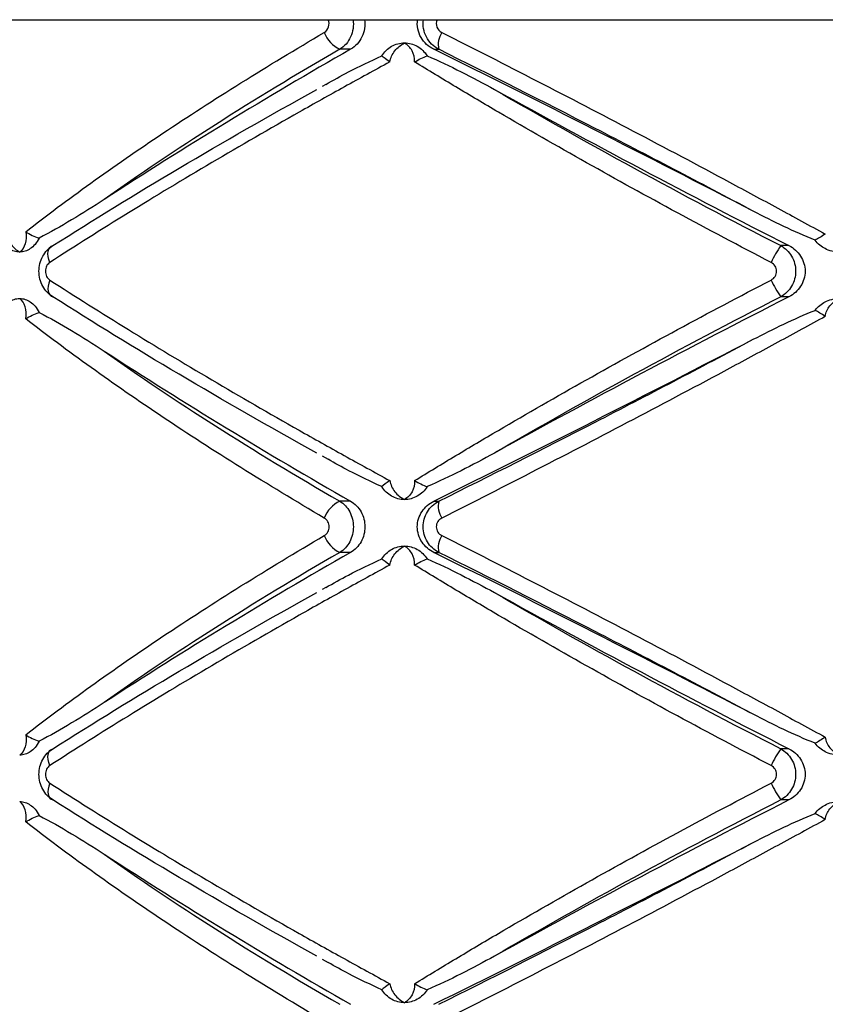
# Paper-space layout '_Posterior' of a CAD drawing. Header units: millimetres. Extents: x -145 to 255, y -320 to 324.
# Tile 12 of 17: x 12 to 54, y -20 to 31. Entities that reach past the tile are written whole.
import ezdxf

# ---------------------------------------------------------------- set-up
doc = ezdxf.new("R2010")
doc.units = ezdxf.units.MM

psp = doc.layouts.new('_Posterior')

# ---------------------------------------------------------------- linework, layer by layer
at = {"color": 7, "linetype": 'Continuous', "lineweight": 25}
for p, q in [((-27.918, 30.516), (137.082, 30.516)), ((29.255, 28.985), (28.698, 28.985)), ((33.564, 28.985), (33.813, 28.985)), ((27.976, 27.165), (27.789, 27.062)), ((51.916, 18.84), (51.49, 18.84)), ((51.916, 16.193), (51.49, 16.193)), ((27.785, 7.971), (28.096, 7.797)), ((29.255, 5.632), (28.698, 5.632)), ((33.564, 5.632), (33.813, 5.632)), ((29.255, 2.985), (28.698, 2.985)), ((33.564, 2.985), (33.813, 2.985)), ((27.976, 1.165), (27.789, 1.062)), ((51.916, -7.16), (51.49, -7.16)), ((51.916, -9.807), (51.49, -9.807)), ((27.785, -18.029), (28.096, -18.203))]:
    psp.add_line(p, q, dxfattribs=at)
at = {"color": 7, "linetype": 'Continuous', "lineweight": 25, "flags": 128}
for points in [[(13.709, 17.97), (13.655, 18.127), (13.622, 18.279), (13.611, 18.421), (13.622, 18.548), (13.654, 18.656), (13.707, 18.743), (13.779, 18.805), (13.868, 18.84)], [(13.709, 17.062), (13.655, 16.905), (13.622, 16.753), (13.611, 16.611), (13.622, 16.484), (13.654, 16.376), (13.707, 16.289), (13.779, 16.228), (13.868, 16.193)], [(13.709, -8.03), (13.655, -7.873), (13.622, -7.721), (13.611, -7.579), (13.622, -7.452), (13.654, -7.344), (13.707, -7.257), (13.779, -7.195), (13.868, -7.16)], [(13.709, -8.938), (13.655, -9.095), (13.622, -9.247), (13.611, -9.389), (13.622, -9.516), (13.654, -9.624), (13.707, -9.711), (13.779, -9.772), (13.868, -9.807)]]:
    psp.add_lwpolyline(points, dxfattribs=at)
at = {"color": 7, "linetype": 'Continuous', "lineweight": 25}
for centre, radius, start, end in [((29.361, 30.399), 1.561, 200.3917, 244.8612), ((34.917, 29.231), 1.131, 146.55, 192.568), ((160.748, -201.151), 265.053, 119.74229, 122.96695), ((-383.769, -814.962), 941.495, 62.561193, 63.687592), ((279.772, 467.011), 502.769, 241.08731, 243.05062), ((57.075, 15.084), 6.73, 146.0826, 154.6077), ((57.075, 19.948), 6.73, 205.3923, 213.9174), ((279.772, -431.979), 502.769, 116.94938, 118.91269), ((-383.769, 849.58), 941.495, 296.312408, 297.438807), ((160.748, 235.769), 265.053, 237.03305, 240.25771), ((29.361, 4.219), 1.561, 115.1388, 159.6083), ((34.917, 5.386), 1.131, 167.432, 213.45), ((29.361, 4.399), 1.561, 200.3917, 244.8612), ((34.917, 3.231), 1.131, 146.55, 192.568), ((160.748, -227.151), 265.053, 119.74229, 122.96695), ((-383.769, -840.962), 941.495, 62.561193, 63.687592), ((279.772, 441.011), 502.769, 241.08731, 243.05062), ((57.075, -10.916), 6.73, 146.0826, 154.6077), ((57.075, -6.052), 6.73, 205.3923, 213.9174), ((279.772, -457.979), 502.769, 116.94938, 118.91269), ((-383.769, 823.58), 941.495, 296.312408, 297.438807), ((160.748, 209.769), 265.053, 237.03305, 240.25771)]:
    psp.add_arc(centre, radius, start, end, dxfattribs=at)
for points, knots in [([(27.898, 29.855), (28.002, 29.916), (28.082, 30.02), (28.158, 30.262), (28.153, 30.398), (28.106, 30.516)], [0, 0, 0, 0, 0.5, 0.5, 1, 1, 1, 1]), ([(29.388, 30.516), (29.425, 30.214), (29.378, 29.899), (29.196, 29.493), (29.115, 29.367), (28.928, 29.151), (28.818, 29.057), (28.698, 28.985)], [0, 0, 0, 0, 0.5, 0.5, 0.75, 0.75, 1, 1, 1, 1]), ([(29.983, 30.516), (30.023, 30.214), (29.972, 29.898), (29.779, 29.492), (29.694, 29.366), (29.496, 29.15), (29.381, 29.057), (29.255, 28.985)], [0, 0, 0, 0, 0.5, 0.5, 0.75, 0.75, 1, 1, 1, 1]), ([(33.564, 28.985), (33.426, 29.053), (33.3, 29.138), (33.073, 29.346), (32.974, 29.468), (32.819, 29.737), (32.761, 29.888), (32.701, 30.197), (32.697, 30.36), (32.721, 30.516)], [0, 0, 0, 0, 0.25, 0.25, 0.5, 0.5, 0.75, 0.75, 1, 1, 1, 1]), ([(33.813, 28.985), (33.677, 29.057), (33.554, 29.147), (33.337, 29.365), (33.246, 29.489), (33.105, 29.76), (33.055, 29.908), (33.003, 30.209), (33.001, 30.365), (33.022, 30.516)], [0, 0, 0, 0, 0.25, 0.25, 0.5, 0.5, 0.75, 0.75, 1, 1, 1, 1]), ([(33.731, 30.516), (33.676, 30.398), (33.671, 30.255), (33.765, 30.01), (33.859, 29.912), (33.974, 29.855)], [0, 0, 0, 0, 0.5, 0.5, 1, 1, 1, 1]), ([(12.462, 19.554), (13.519, 20.378), (14.643, 21.219), (17.019, 22.925), (18.264, 23.786), (20.851, 25.513), (22.197, 26.381), (24.983, 28.12), (26.422, 28.989), (27.898, 29.855)], [0, 0, 0, 0, 0.25, 0.25, 0.5, 0.5, 0.75, 0.75, 1, 1, 1, 1]), ([(33.974, 29.855), (35.604, 29.034), (37.256, 28.193), (40.558, 26.494), (42.212, 25.634), (45.525, 23.893), (47.183, 23.013), (49.675, 21.675), (50.508, 21.226), (52.162, 20.329), (52.982, 19.881), (53.796, 19.435)], [0, 0, 0, 0, 0.25, 0.25, 0.5, 0.5, 0.75, 0.75, 0.875, 0.875, 1, 1, 1, 1]), ([(30.87, 28.647), (30.934, 28.751), (31.009, 28.844), (31.179, 29.009), (31.275, 29.081), (31.377, 29.14)], [0, 0, 0, 0, 0.5, 0.5, 1, 1, 1, 1]), ([(31.286, 28.334), (31.318, 28.54), (31.411, 28.739), (31.676, 29.078), (31.849, 29.217), (32.039, 29.316)], [0, 0, 0, 0, 0.5, 0.5, 1, 1, 1, 1]), ([(31.377, 29.14), (31.48, 29.198), (31.586, 29.242), (31.809, 29.301), (31.925, 29.316), (32.039, 29.316)], [0, 0, 0, 0, 0.5, 0.5, 1, 1, 1, 1]), ([(32.566, 28.334), (32.58, 28.54), (32.532, 28.739), (32.345, 29.078), (32.206, 29.217), (32.039, 29.316)], [0, 0, 0, 0, 0.5, 0.5, 1, 1, 1, 1]), ([(32.039, 29.316), (32.154, 29.316), (32.27, 29.301), (32.494, 29.242), (32.601, 29.198), (32.704, 29.14)], [0, 0, 0, 0, 0.5, 0.5, 1, 1, 1, 1]), ([(32.704, 29.14), (32.808, 29.081), (32.902, 29.01), (33.074, 28.845), (33.152, 28.751), (33.217, 28.647)], [0, 0, 0, 0, 0.5, 0.5, 1, 1, 1, 1]), ([(28.698, 28.985), (26.443, 27.682), (24.301, 26.383), (20.241, 23.796), (18.322, 22.508), (16.518, 21.224)], [0, 0, 0, 0, 0.5, 0.5, 1, 1, 1, 1]), ([(27.974, 27.168), (28.361, 27.388), (29.299, 27.924), (30.289, 28.379), (30.87, 28.647)], [0, 0, 0, 0, 0.4123285, 1, 1, 1, 1]), ([(33.217, 28.647), (33.808, 28.396), (34.39, 28.117), (35.548, 27.532), (36.123, 27.225), (36.695, 26.909)], [0, 0, 0, 0, 0.5, 0.5, 1, 1, 1, 1]), ([(50.073, 20.618), (47.335, 22.077), (44.611, 23.502), (39.192, 26.291), (36.496, 27.654), (33.813, 28.985)], [0, 0, 0, 0, 0.5, 0.5, 1, 1, 1, 1]), ([(31.286, 28.334), (30.499, 27.907), (29.715, 27.477), (28.154, 26.612), (27.376, 26.176), (25.064, 24.868), (23.554, 23.997), (20.608, 22.259), (19.168, 21.391), (16.372, 19.669), (15.016, 18.814), (13.709, 17.97)], [0, 0, 0, 0, 0.125, 0.125, 0.25, 0.25, 0.5, 0.5, 0.75, 0.75, 1, 1, 1, 1]), ([(50.995, 17.97), (49.365, 18.817), (47.744, 19.676), (44.559, 21.396), (42.993, 22.259), (39.911, 23.991), (38.397, 24.86), (36.164, 26.169), (35.426, 26.606), (33.978, 27.474), (33.266, 27.905), (32.566, 28.334)], [0, 0, 0, 0, 0.25, 0.25, 0.5, 0.5, 0.75, 0.75, 0.875, 0.875, 1, 1, 1, 1]), ([(13.868, 18.84), (15.947, 20.163), (18.124, 21.498), (22.67, 24.187), (25.038, 25.543), (27.508, 26.909)], [0, 0, 0, 0, 0.5, 0.5, 1, 1, 1, 1]), ([(36.695, 26.909), (39.04, 25.543), (41.448, 24.187), (46.38, 21.498), (48.905, 20.163), (51.49, 18.84)], [0, 0, 0, 0, 0.5, 0.5, 1, 1, 1, 1]), ([(16.518, 21.224), (15.957, 20.859), (15.397, 20.506), (14.278, 19.836), (13.719, 19.518), (13.156, 19.233)], [0, 0, 0, 0, 0.5, 0.5, 1, 1, 1, 1]), ([(53.266, 19.123), (52.72, 19.341), (52.183, 19.581), (51.12, 20.084), (50.595, 20.348), (50.073, 20.618)], [0, 0, 0, 0, 0.5, 0.5, 1, 1, 1, 1]), ([(11.413, 19.435), (11.472, 19.237), (11.577, 19.05), (11.835, 18.733), (11.989, 18.603), (12.152, 18.509)], [0, 0, 0, 0, 0.5, 0.5, 1, 1, 1, 1]), ([(12.462, 19.554), (12.511, 19.335), (12.499, 19.12), (12.385, 18.76), (12.283, 18.612), (12.152, 18.509)], [0, 0, 0, 0, 0.5, 0.5, 1, 1, 1, 1]), ([(12.462, 19.554), (12.562, 19.491), (12.672, 19.428), (12.908, 19.316), (13.03, 19.268), (13.156, 19.233)], [0, 0, 0, 0, 0.5, 0.5, 1, 1, 1, 1]), ([(13.156, 19.233), (13.095, 19.105), (13.023, 18.996), (12.867, 18.814), (12.786, 18.742), (12.702, 18.685)], [0, 0, 0, 0, 0.5, 0.5, 1, 1, 1, 1]), ([(13.868, 16.193), (13.76, 16.257), (13.661, 16.335), (13.484, 16.521), (13.406, 16.628), (13.281, 16.858), (13.231, 16.985), (13.166, 17.244), (13.149, 17.38), (13.149, 17.786), (13.216, 18.055), (13.468, 18.519), (13.651, 18.712), (13.868, 18.84)], [0, 0, 0, 0, 0.125, 0.125, 0.25, 0.25, 0.375, 0.375, 0.5, 0.5, 0.75, 0.75, 1, 1, 1, 1]), ([(51.49, 18.84), (51.607, 18.776), (51.713, 18.697), (51.904, 18.511), (51.987, 18.405), (52.122, 18.174), (52.175, 18.048), (52.245, 17.788), (52.263, 17.653), (52.264, 17.247), (52.192, 16.978), (51.92, 16.513), (51.724, 16.321), (51.49, 16.193)], [0, 0, 0, 0, 0.125, 0.125, 0.25, 0.25, 0.375, 0.375, 0.5, 0.5, 0.75, 0.75, 1, 1, 1, 1]), ([(51.916, 18.84), (52.039, 18.777), (52.152, 18.7), (52.356, 18.517), (52.446, 18.411), (52.593, 18.181), (52.652, 18.054), (52.73, 17.792), (52.75, 17.655), (52.75, 17.243), (52.67, 16.971), (52.373, 16.506), (52.162, 16.318), (51.916, 16.193)], [0, 0, 0, 0, 0.125, 0.125, 0.25, 0.25, 0.375, 0.375, 0.5, 0.5, 0.75, 0.75, 1, 1, 1, 1]), ([(12.152, 18.509), (12.057, 18.509), (11.962, 18.524), (11.778, 18.583), (11.689, 18.627), (11.605, 18.685)], [0, 0, 0, 0, 0.5, 0.5, 1, 1, 1, 1]), ([(12.702, 18.685), (12.617, 18.627), (12.528, 18.583), (12.343, 18.524), (12.246, 18.509), (12.152, 18.509)], [0, 0, 0, 0, 0.5, 0.5, 1, 1, 1, 1]), ([(54.498, 18.509), (54.374, 18.509), (54.249, 18.524), (54.007, 18.583), (53.891, 18.627), (53.78, 18.685)], [0, 0, 0, 0, 0.5, 0.5, 1, 1, 1, 1]), ([(13.709, 17.97), (13.642, 17.927), (13.585, 17.862), (13.505, 17.702), (13.484, 17.609), (13.484, 17.422), (13.506, 17.329), (13.585, 17.171), (13.642, 17.105), (13.709, 17.062)], [0, 0, 0, 0, 0.25, 0.25, 0.5, 0.5, 0.75, 0.75, 1, 1, 1, 1]), ([(50.995, 17.062), (51.079, 17.105), (51.15, 17.171), (51.249, 17.33), (51.275, 17.423), (51.275, 17.61), (51.248, 17.704), (51.15, 17.862), (51.079, 17.927), (50.995, 17.97)], [0, 0, 0, 0, 0.25, 0.25, 0.5, 0.5, 0.75, 0.75, 1, 1, 1, 1]), ([(13.709, 17.062), (15.02, 16.215), (16.382, 15.357), (19.175, 13.637), (20.608, 12.773), (23.545, 11.041), (25.05, 10.172), (27.363, 8.864), (28.145, 8.426), (29.71, 7.558), (30.497, 7.127), (31.286, 6.698)], [0, 0, 0, 0, 0.25, 0.25, 0.5, 0.5, 0.75, 0.75, 0.875, 0.875, 1, 1, 1, 1]), ([(32.566, 6.698), (33.263, 7.126), (33.973, 7.556), (35.417, 8.421), (36.152, 8.856), (38.382, 10.164), (39.902, 11.036), (42.992, 12.773), (44.568, 13.641), (47.756, 15.363), (49.37, 16.218), (50.995, 17.062)], [0, 0, 0, 0, 0.125, 0.125, 0.25, 0.25, 0.5, 0.5, 0.75, 0.75, 1, 1, 1, 1]), ([(11.605, 15.932), (11.69, 15.99), (11.778, 16.034), (11.961, 16.093), (12.057, 16.109), (12.152, 16.109)], [0, 0, 0, 0, 0.5, 0.5, 1, 1, 1, 1]), ([(12.462, 15.064), (12.511, 15.283), (12.499, 15.497), (12.385, 15.858), (12.283, 16.006), (12.152, 16.109)], [0, 0, 0, 0, 0.5, 0.5, 1, 1, 1, 1]), ([(12.152, 16.109), (12.246, 16.109), (12.342, 16.094), (12.528, 16.034), (12.617, 15.99), (12.702, 15.932)], [0, 0, 0, 0, 0.5, 0.5, 1, 1, 1, 1]), ([(12.702, 15.932), (12.786, 15.876), (12.867, 15.804), (13.023, 15.621), (13.095, 15.512), (13.156, 15.385)], [0, 0, 0, 0, 0.5, 0.5, 1, 1, 1, 1]), ([(27.508, 8.123), (25.038, 9.49), (22.67, 10.845), (18.124, 13.535), (15.947, 14.869), (13.868, 16.193)], [0, 0, 0, 0, 0.5, 0.5, 1, 1, 1, 1]), ([(51.49, 16.193), (48.905, 14.869), (46.38, 13.535), (41.448, 10.845), (39.04, 9.49), (36.695, 8.123)], [0, 0, 0, 0, 0.5, 0.5, 1, 1, 1, 1]), ([(53.78, 15.932), (53.891, 15.99), (54.007, 16.034), (54.248, 16.093), (54.374, 16.109), (54.498, 16.109)], [0, 0, 0, 0, 0.5, 0.5, 1, 1, 1, 1]), ([(53.796, 15.182), (53.819, 15.38), (53.903, 15.567), (54.15, 15.885), (54.314, 16.015), (54.498, 16.109)], [0, 0, 0, 0, 0.5, 0.5, 1, 1, 1, 1]), ([(13.156, 15.385), (13.719, 15.099), (14.278, 14.781), (15.398, 14.111), (15.957, 13.758), (16.518, 13.393)], [0, 0, 0, 0, 0.5, 0.5, 1, 1, 1, 1]), ([(50.073, 13.999), (50.595, 14.27), (51.12, 14.533), (52.183, 15.036), (52.72, 15.276), (53.266, 15.494)], [0, 0, 0, 0, 0.5, 0.5, 1, 1, 1, 1]), ([(27.898, 4.763), (26.418, 5.63), (24.974, 6.503), (22.193, 8.239), (20.852, 9.104), (18.271, 10.826), (17.03, 11.684), (15.244, 12.967), (14.664, 13.392), (13.538, 14.233), (12.992, 14.65), (12.462, 15.064)], [0, 0, 0, 0, 0.25, 0.25, 0.5, 0.5, 0.75, 0.75, 0.875, 0.875, 1, 1, 1, 1]), ([(53.796, 15.182), (52.985, 14.738), (52.168, 14.292), (50.521, 13.399), (49.691, 12.951), (47.199, 11.613), (45.536, 10.73), (42.21, 8.982), (40.544, 8.116), (37.241, 6.417), (35.598, 5.58), (33.974, 4.763)], [0, 0, 0, 0, 0.125, 0.125, 0.25, 0.25, 0.5, 0.5, 0.75, 0.75, 1, 1, 1, 1]), ([(33.813, 5.632), (36.496, 6.964), (39.192, 8.327), (44.611, 11.115), (47.335, 12.54), (50.073, 13.999)], [0, 0, 0, 0, 0.5, 0.5, 1, 1, 1, 1]), ([(16.518, 13.393), (18.322, 12.11), (20.241, 10.821), (24.301, 8.234), (26.443, 6.936), (28.698, 5.632)], [0, 0, 0, 0, 0.5, 0.5, 1, 1, 1, 1]), ([(30.87, 6.385), (30.299, 6.648), (29.351, 7.083), (28.453, 7.594), (28.096, 7.797)], [0, 0, 0, 0, 0.603028, 1, 1, 1, 1]), ([(36.695, 8.123), (36.123, 7.807), (35.548, 7.5), (34.39, 6.915), (33.808, 6.637), (33.217, 6.385)], [0, 0, 0, 0, 0.5, 0.5, 1, 1, 1, 1]), ([(31.286, 6.698), (31.318, 6.492), (31.411, 6.293), (31.676, 5.955), (31.849, 5.815), (32.039, 5.716)], [0, 0, 0, 0, 0.5, 0.5, 1, 1, 1, 1]), ([(32.566, 6.698), (32.58, 6.492), (32.532, 6.293), (32.345, 5.955), (32.206, 5.815), (32.039, 5.716)], [0, 0, 0, 0, 0.5, 0.5, 1, 1, 1, 1]), ([(31.377, 5.893), (31.275, 5.951), (31.181, 6.022), (31.011, 6.187), (30.934, 6.282), (30.87, 6.385)], [0, 0, 0, 0, 0.5, 0.5, 1, 1, 1, 1]), ([(33.217, 6.385), (33.152, 6.282), (33.076, 6.189), (32.904, 6.023), (32.808, 5.951), (32.704, 5.893)], [0, 0, 0, 0, 0.5, 0.5, 1, 1, 1, 1]), ([(28.698, 5.632), (28.805, 5.568), (28.901, 5.489), (29.074, 5.303), (29.15, 5.196), (29.273, 4.966), (29.321, 4.839), (29.384, 4.58), (29.401, 4.444), (29.401, 4.039), (29.335, 3.77), (29.09, 3.306), (28.911, 3.113), (28.698, 2.985)], [0, 0, 0, 0, 0.125, 0.125, 0.25, 0.25, 0.375, 0.375, 0.5, 0.5, 0.75, 0.75, 1, 1, 1, 1]), ([(29.255, 5.632), (29.366, 5.568), (29.468, 5.49), (29.65, 5.304), (29.731, 5.198), (29.86, 4.967), (29.911, 4.84), (29.979, 4.581), (29.997, 4.445), (29.997, 4.038), (29.927, 3.769), (29.666, 3.305), (29.478, 3.113), (29.255, 2.985)], [0, 0, 0, 0, 0.125, 0.125, 0.25, 0.25, 0.375, 0.375, 0.5, 0.5, 0.75, 0.75, 1, 1, 1, 1]), ([(32.039, 5.716), (31.925, 5.716), (31.809, 5.731), (31.586, 5.791), (31.48, 5.834), (31.377, 5.893)], [0, 0, 0, 0, 0.5, 0.5, 1, 1, 1, 1]), ([(32.704, 5.893), (32.601, 5.834), (32.494, 5.791), (32.27, 5.731), (32.154, 5.716), (32.039, 5.716)], [0, 0, 0, 0, 0.5, 0.5, 1, 1, 1, 1]), ([(33.564, 2.985), (33.442, 3.045), (33.329, 3.12), (33.122, 3.297), (33.028, 3.401), (32.874, 3.629), (32.812, 3.757), (32.728, 4.024), (32.706, 4.164), (32.705, 4.589), (32.793, 4.867), (33.105, 5.331), (33.319, 5.511), (33.564, 5.632)], [0, 0, 0, 0, 0.125, 0.125, 0.25, 0.25, 0.375, 0.375, 0.5, 0.5, 0.75, 0.75, 1, 1, 1, 1]), ([(33.813, 2.985), (33.692, 3.049), (33.582, 3.127), (33.384, 3.312), (33.297, 3.419), (33.156, 3.648), (33.101, 3.775), (33.027, 4.035), (33.008, 4.171), (33.007, 4.579), (33.083, 4.848), (33.367, 5.314), (33.571, 5.505), (33.813, 5.632)], [0, 0, 0, 0, 0.125, 0.125, 0.25, 0.25, 0.375, 0.375, 0.5, 0.5, 0.75, 0.75, 1, 1, 1, 1]), ([(27.898, 3.855), (27.973, 3.899), (28.036, 3.965), (28.123, 4.124), (28.146, 4.216), (28.146, 4.401), (28.122, 4.494), (28.036, 4.652), (27.973, 4.719), (27.898, 4.763)], [0, 0, 0, 0, 0.25, 0.25, 0.5, 0.5, 0.75, 0.75, 1, 1, 1, 1]), ([(33.974, 4.763), (33.89, 4.721), (33.818, 4.658), (33.714, 4.498), (33.685, 4.404), (33.685, 4.212), (33.715, 4.116), (33.818, 3.959), (33.89, 3.896), (33.974, 3.855)], [0, 0, 0, 0, 0.25, 0.25, 0.5, 0.5, 0.75, 0.75, 1, 1, 1, 1]), ([(12.462, -6.446), (13.519, -5.622), (14.643, -4.781), (17.019, -3.075), (18.264, -2.214), (20.851, -0.487), (22.197, 0.381), (24.983, 2.12), (26.422, 2.989), (27.898, 3.855)], [0, 0, 0, 0, 0.25, 0.25, 0.5, 0.5, 0.75, 0.75, 1, 1, 1, 1]), ([(33.974, 3.855), (35.604, 3.034), (37.256, 2.193), (40.558, 0.494), (42.212, -0.366), (45.525, -2.107), (47.183, -2.987), (49.675, -4.325), (50.508, -4.774), (52.162, -5.671), (52.982, -6.119), (53.796, -6.565)], [0, 0, 0, 0, 0.25, 0.25, 0.5, 0.5, 0.75, 0.75, 0.875, 0.875, 1, 1, 1, 1]), ([(30.87, 2.647), (30.934, 2.751), (31.009, 2.844), (31.179, 3.009), (31.275, 3.081), (31.377, 3.14)], [0, 0, 0, 0, 0.5, 0.5, 1, 1, 1, 1]), ([(31.286, 2.334), (31.318, 2.54), (31.411, 2.739), (31.676, 3.078), (31.849, 3.217), (32.039, 3.316)], [0, 0, 0, 0, 0.5, 0.5, 1, 1, 1, 1]), ([(31.377, 3.14), (31.48, 3.198), (31.586, 3.242), (31.809, 3.301), (31.925, 3.316), (32.039, 3.316)], [0, 0, 0, 0, 0.5, 0.5, 1, 1, 1, 1]), ([(32.566, 2.334), (32.58, 2.54), (32.532, 2.739), (32.345, 3.078), (32.206, 3.217), (32.039, 3.316)], [0, 0, 0, 0, 0.5, 0.5, 1, 1, 1, 1]), ([(32.039, 3.316), (32.154, 3.316), (32.27, 3.301), (32.494, 3.242), (32.601, 3.198), (32.704, 3.14)], [0, 0, 0, 0, 0.5, 0.5, 1, 1, 1, 1]), ([(32.704, 3.14), (32.808, 3.081), (32.902, 3.01), (33.074, 2.845), (33.152, 2.751), (33.217, 2.647)], [0, 0, 0, 0, 0.5, 0.5, 1, 1, 1, 1]), ([(28.698, 2.985), (26.443, 1.682), (24.301, 0.383), (20.241, -2.204), (18.322, -3.492), (16.518, -4.776)], [0, 0, 0, 0, 0.5, 0.5, 1, 1, 1, 1]), ([(27.974, 1.168), (28.361, 1.388), (29.299, 1.924), (30.289, 2.379), (30.87, 2.647)], [0, 0, 0, 0, 0.412329, 1, 1, 1, 1]), ([(33.217, 2.647), (33.808, 2.396), (34.39, 2.117), (35.548, 1.532), (36.123, 1.225), (36.695, 0.909)], [0, 0, 0, 0, 0.5, 0.5, 1, 1, 1, 1]), ([(50.073, -5.382), (47.335, -3.923), (44.611, -2.498), (39.192, 0.291), (36.496, 1.654), (33.813, 2.985)], [0, 0, 0, 0, 0.5, 0.5, 1, 1, 1, 1]), ([(31.286, 2.334), (30.499, 1.907), (29.715, 1.477), (28.154, 0.612), (27.376, 0.176), (25.064, -1.132), (23.554, -2.003), (20.608, -3.741), (19.168, -4.609), (16.372, -6.331), (15.016, -7.186), (13.709, -8.03)], [0, 0, 0, 0, 0.125, 0.125, 0.25, 0.25, 0.5, 0.5, 0.75, 0.75, 1, 1, 1, 1]), ([(50.995, -8.03), (49.365, -7.183), (47.744, -6.324), (44.559, -4.604), (42.993, -3.741), (39.911, -2.009), (38.397, -1.14), (36.164, 0.169), (35.426, 0.606), (33.978, 1.474), (33.266, 1.905), (32.566, 2.334)], [0, 0, 0, 0, 0.25, 0.25, 0.5, 0.5, 0.75, 0.75, 0.875, 0.875, 1, 1, 1, 1]), ([(13.868, -7.16), (15.947, -5.837), (18.124, -4.502), (22.67, -1.813), (25.038, -0.457), (27.508, 0.909)], [0, 0, 0, 0, 0.5, 0.5, 1, 1, 1, 1]), ([(36.695, 0.909), (39.04, -0.457), (41.448, -1.813), (46.38, -4.502), (48.905, -5.837), (51.49, -7.16)], [0, 0, 0, 0, 0.5, 0.5, 1, 1, 1, 1]), ([(16.518, -4.776), (15.957, -5.141), (15.397, -5.494), (14.278, -6.164), (13.719, -6.482), (13.156, -6.767)], [0, 0, 0, 0, 0.5, 0.5, 1, 1, 1, 1]), ([(53.266, -6.877), (52.72, -6.659), (52.183, -6.419), (51.12, -5.916), (50.595, -5.652), (50.073, -5.382)], [0, 0, 0, 0, 0.5, 0.5, 1, 1, 1, 1]), ([(12.462, -6.446), (12.511, -6.665), (12.499, -6.88), (12.385, -7.24), (12.283, -7.388), (12.152, -7.491)], [0, 0, 0, 0, 0.5, 0.5, 1, 1, 1, 1]), ([(12.462, -6.446), (12.562, -6.509), (12.672, -6.572), (12.908, -6.684), (13.03, -6.732), (13.156, -6.767)], [0, 0, 0, 0, 0.5, 0.5, 1, 1, 1, 1]), ([(53.796, -6.565), (53.819, -6.763), (53.903, -6.95), (54.15, -7.267), (54.313, -7.397), (54.498, -7.491)], [0, 0, 0, 0, 0.5, 0.5, 1, 1, 1, 1]), ([(13.156, -6.767), (13.095, -6.895), (13.023, -7.004), (12.867, -7.186), (12.786, -7.258), (12.702, -7.315)], [0, 0, 0, 0, 0.5, 0.5, 1, 1, 1, 1]), ([(12.702, -7.315), (12.617, -7.373), (12.528, -7.417), (12.343, -7.476), (12.246, -7.491), (12.152, -7.491)], [0, 0, 0, 0, 0.5, 0.5, 1, 1, 1, 1]), ([(13.868, -9.807), (13.76, -9.743), (13.661, -9.665), (13.484, -9.479), (13.406, -9.372), (13.281, -9.142), (13.231, -9.015), (13.166, -8.756), (13.149, -8.62), (13.149, -8.214), (13.216, -7.945), (13.468, -7.481), (13.651, -7.288), (13.868, -7.16)], [0, 0, 0, 0, 0.125, 0.125, 0.25, 0.25, 0.375, 0.375, 0.5, 0.5, 0.75, 0.75, 1, 1, 1, 1]), ([(51.49, -7.16), (51.607, -7.224), (51.713, -7.303), (51.904, -7.489), (51.987, -7.595), (52.122, -7.826), (52.175, -7.952), (52.245, -8.212), (52.263, -8.347), (52.264, -8.753), (52.192, -9.022), (51.92, -9.487), (51.724, -9.679), (51.49, -9.807)], [0, 0, 0, 0, 0.125, 0.125, 0.25, 0.25, 0.375, 0.375, 0.5, 0.5, 0.75, 0.75, 1, 1, 1, 1]), ([(51.916, -7.16), (52.039, -7.223), (52.152, -7.3), (52.356, -7.483), (52.446, -7.589), (52.593, -7.819), (52.652, -7.946), (52.73, -8.208), (52.75, -8.345), (52.75, -8.757), (52.67, -9.029), (52.373, -9.494), (52.162, -9.682), (51.916, -9.807)], [0, 0, 0, 0, 0.125, 0.125, 0.25, 0.25, 0.375, 0.375, 0.5, 0.5, 0.75, 0.75, 1, 1, 1, 1]), ([(54.498, -7.491), (54.374, -7.491), (54.249, -7.476), (54.007, -7.417), (53.891, -7.373), (53.78, -7.315)], [0, 0, 0, 0, 0.5, 0.5, 1, 1, 1, 1]), ([(13.709, -8.03), (13.642, -8.073), (13.585, -8.138), (13.505, -8.298), (13.484, -8.391), (13.484, -8.578), (13.506, -8.671), (13.585, -8.829), (13.642, -8.895), (13.709, -8.938)], [0, 0, 0, 0, 0.25, 0.25, 0.5, 0.5, 0.75, 0.75, 1, 1, 1, 1]), ([(50.995, -8.938), (51.079, -8.895), (51.15, -8.829), (51.249, -8.67), (51.275, -8.577), (51.275, -8.39), (51.248, -8.296), (51.15, -8.138), (51.079, -8.073), (50.995, -8.03)], [0, 0, 0, 0, 0.25, 0.25, 0.5, 0.5, 0.75, 0.75, 1, 1, 1, 1]), ([(13.709, -8.938), (15.02, -9.785), (16.382, -10.643), (19.175, -12.363), (20.608, -13.227), (23.545, -14.959), (25.05, -15.828), (27.363, -17.136), (28.145, -17.574), (29.71, -18.442), (30.497, -18.873), (31.286, -19.302)], [0, 0, 0, 0, 0.25, 0.25, 0.5, 0.5, 0.75, 0.75, 0.875, 0.875, 1, 1, 1, 1]), ([(32.566, -19.302), (33.263, -18.874), (33.973, -18.444), (35.417, -17.579), (36.152, -17.144), (38.382, -15.836), (39.902, -14.964), (42.992, -13.227), (44.568, -12.359), (47.756, -10.637), (49.37, -9.782), (50.995, -8.938)], [0, 0, 0, 0, 0.125, 0.125, 0.25, 0.25, 0.5, 0.5, 0.75, 0.75, 1, 1, 1, 1]), ([(12.462, -10.936), (12.511, -10.717), (12.499, -10.503), (12.385, -10.142), (12.283, -9.994), (12.152, -9.891)], [0, 0, 0, 0, 0.5, 0.5, 1, 1, 1, 1]), ([(12.152, -9.891), (12.246, -9.891), (12.342, -9.906), (12.528, -9.966), (12.617, -10.01), (12.702, -10.068)], [0, 0, 0, 0, 0.5, 0.5, 1, 1, 1, 1]), ([(12.702, -10.068), (12.786, -10.124), (12.867, -10.196), (13.023, -10.379), (13.095, -10.488), (13.156, -10.615)], [0, 0, 0, 0, 0.5, 0.5, 1, 1, 1, 1]), ([(27.508, -17.877), (25.038, -16.51), (22.67, -15.155), (18.124, -12.465), (15.947, -11.131), (13.868, -9.807)], [0, 0, 0, 0, 0.5, 0.5, 1, 1, 1, 1]), ([(51.49, -9.807), (48.905, -11.131), (46.38, -12.465), (41.448, -15.155), (39.04, -16.51), (36.695, -17.877)], [0, 0, 0, 0, 0.5, 0.5, 1, 1, 1, 1]), ([(53.78, -10.068), (53.891, -10.01), (54.007, -9.966), (54.248, -9.907), (54.374, -9.891), (54.498, -9.891)], [0, 0, 0, 0, 0.5, 0.5, 1, 1, 1, 1]), ([(53.796, -10.818), (53.819, -10.62), (53.903, -10.433), (54.15, -10.115), (54.314, -9.985), (54.498, -9.891)], [0, 0, 0, 0, 0.5, 0.5, 1, 1, 1, 1]), ([(13.156, -10.615), (13.719, -10.901), (14.278, -11.219), (15.398, -11.889), (15.957, -12.242), (16.518, -12.607)], [0, 0, 0, 0, 0.5, 0.5, 1, 1, 1, 1]), ([(50.073, -12.001), (50.595, -11.73), (51.12, -11.467), (52.183, -10.964), (52.72, -10.724), (53.266, -10.506)], [0, 0, 0, 0, 0.5, 0.5, 1, 1, 1, 1]), ([(27.898, -21.237), (26.418, -20.37), (24.974, -19.497), (22.193, -17.761), (20.852, -16.896), (18.271, -15.174), (17.03, -14.316), (15.244, -13.033), (14.664, -12.608), (13.538, -11.767), (12.992, -11.35), (12.462, -10.936)], [0, 0, 0, 0, 0.25, 0.25, 0.5, 0.5, 0.75, 0.75, 0.875, 0.875, 1, 1, 1, 1]), ([(53.796, -10.818), (52.985, -11.262), (52.168, -11.708), (50.521, -12.601), (49.691, -13.049), (47.199, -14.387), (45.536, -15.27), (42.21, -17.018), (40.544, -17.884), (37.241, -19.583), (35.598, -20.42), (33.974, -21.237)], [0, 0, 0, 0, 0.125, 0.125, 0.25, 0.25, 0.5, 0.5, 0.75, 0.75, 1, 1, 1, 1]), ([(33.813, -20.368), (36.496, -19.036), (39.192, -17.673), (44.611, -14.885), (47.335, -13.46), (50.073, -12.001)], [0, 0, 0, 0, 0.5, 0.5, 1, 1, 1, 1]), ([(16.518, -12.607), (18.322, -13.89), (20.241, -15.179), (24.301, -17.766), (26.443, -19.064), (28.698, -20.368)], [0, 0, 0, 0, 0.5, 0.5, 1, 1, 1, 1]), ([(30.87, -19.615), (30.299, -19.352), (29.351, -18.917), (28.453, -18.406), (28.096, -18.203)], [0, 0, 0, 0, 0.603028, 1, 1, 1, 1]), ([(36.695, -17.877), (36.123, -18.193), (35.548, -18.5), (34.39, -19.085), (33.808, -19.363), (33.217, -19.615)], [0, 0, 0, 0, 0.5, 0.5, 1, 1, 1, 1]), ([(31.286, -19.302), (31.318, -19.508), (31.411, -19.707), (31.676, -20.045), (31.849, -20.185), (32.039, -20.284)], [0, 0, 0, 0, 0.5, 0.5, 1, 1, 1, 1]), ([(32.566, -19.302), (32.58, -19.508), (32.532, -19.707), (32.345, -20.045), (32.206, -20.185), (32.039, -20.284)], [0, 0, 0, 0, 0.5, 0.5, 1, 1, 1, 1]), ([(31.377, -20.107), (31.275, -20.049), (31.181, -19.978), (31.011, -19.813), (30.934, -19.718), (30.87, -19.615)], [0, 0, 0, 0, 0.5, 0.5, 1, 1, 1, 1]), ([(33.217, -19.615), (33.152, -19.718), (33.076, -19.811), (32.904, -19.977), (32.808, -20.049), (32.704, -20.107)], [0, 0, 0, 0, 0.5, 0.5, 1, 1, 1, 1]), ([(32.039, -20.284), (31.925, -20.284), (31.809, -20.269), (31.586, -20.209), (31.48, -20.166), (31.377, -20.107)], [0, 0, 0, 0, 0.5, 0.5, 1, 1, 1, 1]), ([(32.704, -20.107), (32.601, -20.166), (32.494, -20.209), (32.27, -20.269), (32.154, -20.284), (32.039, -20.284)], [0, 0, 0, 0, 0.5, 0.5, 1, 1, 1, 1])]:
    psp.add_open_spline(points, degree=3, knots=knots, dxfattribs=at)
for points in [[(31.286, 28.334), (31.103, 28.457), (30.955, 28.576), (30.87, 28.647)], [(32.566, 28.334), (32.778, 28.457), (33.007, 28.576), (33.217, 28.647)], [(53.796, 19.435), (53.601, 19.312), (53.414, 19.196), (53.266, 19.123)], [(53.78, 18.685), (53.596, 18.781), (53.414, 18.924), (53.266, 19.123)], [(53.266, 15.494), (53.415, 15.694), (53.596, 15.836), (53.78, 15.932)], [(12.462, 15.064), (12.661, 15.189), (12.905, 15.314), (13.156, 15.385)], [(53.796, 15.182), (53.601, 15.305), (53.414, 15.421), (53.266, 15.494)], [(31.286, 6.698), (31.103, 6.575), (30.955, 6.456), (30.87, 6.385)], [(32.566, 6.698), (32.778, 6.575), (33.007, 6.456), (33.217, 6.385)], [(31.286, 2.334), (31.103, 2.457), (30.955, 2.576), (30.87, 2.647)], [(32.566, 2.334), (32.778, 2.457), (33.007, 2.576), (33.217, 2.647)], [(53.796, -6.565), (53.601, -6.688), (53.414, -6.804), (53.266, -6.877)], [(53.78, -7.315), (53.596, -7.219), (53.414, -7.076), (53.266, -6.877)], [(53.266, -10.506), (53.415, -10.306), (53.596, -10.164), (53.78, -10.068)], [(12.462, -10.936), (12.661, -10.811), (12.905, -10.686), (13.156, -10.615)], [(53.796, -10.818), (53.601, -10.695), (53.414, -10.579), (53.266, -10.506)], [(31.286, -19.302), (31.103, -19.425), (30.955, -19.544), (30.87, -19.615)], [(32.566, -19.302), (32.778, -19.425), (33.007, -19.544), (33.217, -19.615)]]:
    psp.add_open_spline(points, degree=3, dxfattribs=at)

doc.saveas('drawing.dxf')
